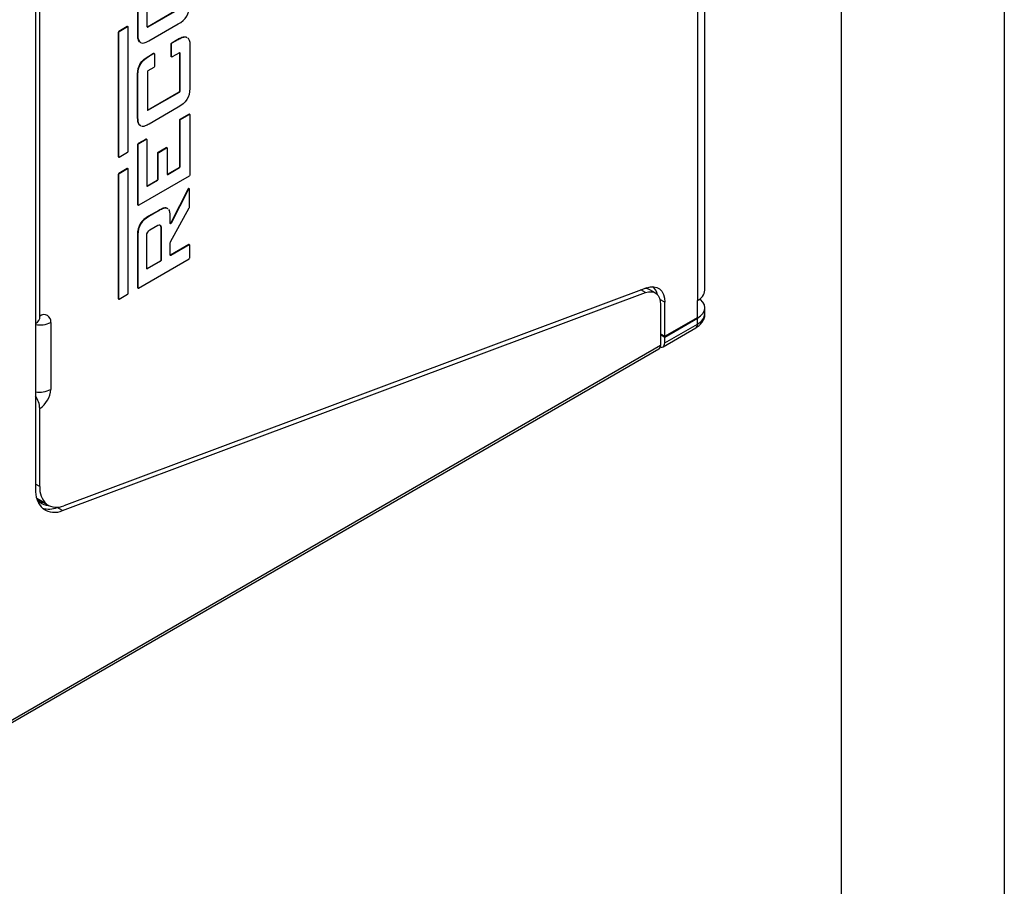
# Model space of a CAD drawing. Header units: millimetres. Extents: x 0 to 559, y 0 to 432.
# Tile 37 of 47: x 482 to 559, y 256 to 324. Entities that reach past the tile are written whole.
import ezdxf

# ---------------------------------------------------------------- set-up
doc = ezdxf.new("R2010")
doc.units = ezdxf.units.MM
doc.header["$LTSCALE"] = 2
doc.layers.add('TEXT', color=140, linetype='Continuous', lineweight=25)

msp = doc.modelspace()

# ---------------------------------------------------------------- linework, layer by layer
at = {"color": 7, "linetype": 'Continuous'}
msp.add_line((558.80494, 431.805348), (558.80494, 0.005348), dxfattribs=at)
for p, q in [((535.501778, 302.532881), (535.501778, 386.016014)), ((534.915991, 385.199606), (534.915991, 301.716473)), ((483.393363, 340.371004), (483.393363, 287.058314)), ((483.72146, 300.512143), (483.72146, 327.295988)), ((491.317309, 326.133882), (491.323748, 322.394811)), ((491.345593, 326.117554), (491.352032, 322.378483)), ((492.090059, 323.012163), (492.090059, 326.387904)), ((494.557289, 324.421257), (492.103224, 323.004555)), ((494.585574, 324.404929), (492.131508, 322.988227)), ((490.53515, 323.034932), (489.872312, 322.652283)), ((490.563434, 323.018603), (489.900596, 322.635955)), ((490.53515, 323.034932), (490.563434, 323.018603)), ((490.592705, 323.021444), (490.564421, 323.037772)), ((490.604883, 313.330717), (490.604883, 322.994668)), ((492.103224, 323.004555), (492.091943, 323.000993)), ((492.103224, 323.004555), (492.131508, 322.988227)), ((492.214348, 321.930387), (494.494354, 323.24072)), ((489.830863, 322.580492), (489.830863, 312.916541)), ((489.830863, 322.580492), (489.859147, 322.564164)), ((489.859147, 322.564164), (489.859147, 312.900213)), ((489.872312, 322.652283), (489.900596, 322.635955)), ((491.323748, 322.394811), (491.352032, 322.378483)), ((493.995792, 321.782048), (494.479676, 322.061388)), ((494.024076, 321.765719), (494.50796, 322.04506)), ((494.479676, 322.061388), (494.50796, 322.04506)), ((493.954343, 320.711545), (493.954343, 321.710256)), ((493.954343, 321.710256), (493.982627, 321.693928)), ((493.982627, 320.695217), (493.982627, 321.693928)), ((493.995792, 321.782048), (494.024076, 321.765719)), ((495.402855, 321.64601), (495.400987, 318.224186)), ((492.199671, 320.742458), (492.582267, 320.963326)), ((492.199671, 320.742458), (492.227955, 320.72613)), ((492.227955, 320.72613), (492.610552, 320.946998)), ((492.582267, 320.963326), (492.610552, 320.946998)), ((492.639858, 320.9499), (492.611574, 320.966229)), ((492.652001, 320.923063), (492.652001, 319.927062)), ((493.954343, 320.711545), (493.982627, 320.695217)), ((493.966485, 320.684707), (493.99477, 320.668379)), ((494.59918, 321.003282), (494.024076, 320.671281)), ((494.612345, 320.995674), (494.609789, 321.007232)), ((494.612345, 318.026727), (494.612345, 320.995674)), ((494.612345, 320.995674), (494.640629, 320.979346)), ((494.640629, 318.010399), (494.640629, 320.979346)), ((492.610552, 319.855271), (492.145114, 319.58658)), ((491.337355, 315.911283), (491.330915, 319.327985)), ((491.330915, 319.327985), (491.3592, 319.311657)), ((491.365639, 315.894955), (491.3592, 319.311657)), ((492.103666, 319.514788), (492.103666, 316.545841)), ((492.11683, 316.538234), (494.570896, 317.954936)), ((492.145114, 316.521906), (494.59918, 317.938608)), ((494.570896, 317.954936), (494.59918, 317.938608)), ((494.612345, 318.026727), (494.640629, 318.010399)), ((494.50796, 316.757192), (492.227955, 315.446859)), ((491.337355, 315.911283), (491.365639, 315.894955)), ((492.11683, 316.538234), (492.145114, 316.521906)), ((494.653794, 315.833036), (495.331254, 316.224125)), ((494.653794, 315.833036), (494.682078, 315.816708)), ((494.682078, 315.816708), (495.359538, 316.207797)), ((495.331254, 316.224125), (495.359538, 316.207797)), ((495.388845, 316.210699), (495.36056, 316.227027)), ((495.400987, 316.183861), (495.400987, 311.475733)), ((494.612345, 312.150658), (494.612345, 315.761244)), ((494.612345, 315.761244), (494.640629, 315.744916)), ((494.640629, 312.13433), (494.640629, 315.744916)), ((491.400339, 313.954856), (491.975443, 314.286857)), ((491.428623, 313.938528), (492.003727, 314.270529)), ((491.975443, 314.286857), (492.003727, 314.270529)), ((492.033034, 314.273431), (492.00475, 314.289759)), ((491.35889, 309.174937), (491.35889, 313.883065)), ((491.35889, 313.883065), (491.387174, 313.866736)), ((491.387174, 309.158609), (491.387174, 313.866736)), ((491.400339, 313.954856), (491.428623, 313.938528)), ((492.045176, 314.246593), (492.045176, 310.636007)), ((492.950299, 313.262415), (493.56927, 313.61974)), ((492.978584, 313.246087), (493.597555, 313.603412)), ((493.56927, 313.61974), (493.597555, 313.603412)), ((493.626861, 313.606314), (493.598577, 313.622642)), ((493.639004, 313.579476), (493.639004, 311.556104)), ((489.830863, 312.916541), (489.859147, 312.900213)), ((489.843041, 312.889765), (489.871325, 312.873437)), ((489.900596, 312.876277), (490.563434, 313.258925)), ((492.908851, 311.167252), (492.908851, 313.190624)), ((492.908851, 313.190624), (492.937135, 313.174296)), ((492.937135, 311.150923), (492.937135, 313.174296)), ((492.950299, 313.262415), (492.978584, 313.246087)), ((490.53515, 311.9908), (489.872312, 311.608152)), ((490.563434, 311.974472), (489.900596, 311.591824)), ((490.53515, 311.9908), (490.563434, 311.974472)), ((490.592705, 311.977312), (490.564421, 311.99364)), ((490.604883, 302.286585), (490.604883, 311.950536)), ((493.652168, 311.548496), (494.570896, 312.078866)), ((493.680453, 311.532168), (494.59918, 312.062538)), ((494.570896, 312.078866), (494.59918, 312.062538)), ((494.612345, 312.150658), (494.640629, 312.13433)), ((489.830863, 311.53636), (489.830863, 301.872409)), ((489.830863, 311.53636), (489.859147, 311.520032)), ((489.859147, 311.520032), (489.859147, 301.856081)), ((489.872312, 311.608152), (489.900596, 311.591824)), ((495.359538, 311.403942), (491.428623, 309.134673)), ((493.652168, 311.548496), (493.680453, 311.532168)), ((492.058341, 310.628399), (492.867402, 311.09546)), ((492.058341, 310.628399), (492.086625, 310.612071)), ((492.086625, 310.612071), (492.895686, 311.079132)), ((492.867402, 311.09546), (492.895686, 311.079132)), ((492.908851, 311.167252), (492.937135, 311.150923)), ((495.36586, 310.424635), (495.337576, 310.440963)), ((495.275313, 310.402877), (493.927787, 307.754367)), ((495.303597, 310.386549), (493.956071, 307.738039)), ((495.275313, 310.402877), (495.303597, 310.386549)), ((495.376911, 308.999468), (495.376911, 310.398262)), ((491.35889, 309.174937), (491.387174, 309.158609)), ((491.371033, 309.148099), (491.399317, 309.131771)), ((493.905036, 306.289985), (495.354631, 308.921309)), ((492.990674, 308.738795), (492.196236, 308.280176)), ((492.196236, 308.280176), (492.224521, 308.263848)), ((493.018959, 308.722467), (492.224521, 308.263848)), ((492.990674, 308.738795), (493.018959, 308.722467)), ((493.882757, 307.726326), (493.882757, 308.308176)), ((492.297527, 307.216387), (492.916267, 307.573578)), ((493.136677, 307.446292), (493.136677, 304.861342)), ((493.136677, 307.446292), (493.164961, 307.429964)), ((493.164961, 307.429964), (493.164961, 304.845014)), ((493.927787, 307.754367), (493.956071, 307.738039)), ((491.327481, 306.865703), (491.332438, 302.733393)), ((491.327481, 306.865703), (491.355766, 306.849375)), ((491.355766, 306.849375), (491.360722, 302.717065)), ((492.048833, 304.200687), (492.048833, 306.785637)), ((493.882757, 305.257268), (493.882757, 306.211825)), ((495.324031, 306.07409), (493.895922, 305.24966)), ((495.352315, 306.057762), (493.924206, 305.233332)), ((495.324031, 306.07409), (495.352315, 306.057762)), ((495.381622, 306.060664), (495.353338, 306.076992)), ((495.393764, 305.045289), (495.393764, 306.033826)), ((493.895922, 305.24966), (493.884641, 305.246098)), ((493.895922, 305.24966), (493.924206, 305.233332)), ((491.402171, 302.693129), (495.352316, 304.973499)), ((493.095227, 304.78955), (492.061998, 304.193079)), ((493.123512, 304.773222), (492.090282, 304.176751)), ((493.095227, 304.78955), (493.123512, 304.773222)), ((493.136677, 304.861342), (493.164961, 304.845014)), ((492.061998, 304.193079), (492.050717, 304.189517)), ((492.061998, 304.193079), (492.090282, 304.176751)), ((485.496911, 285.377778), (530.873671, 302.333795)), ((530.968041, 302.709928), (485.591281, 285.753911)), ((489.900596, 301.832146), (490.563434, 302.214794)), ((491.332438, 302.733393), (491.360722, 302.717065)), ((491.344581, 302.706555), (491.372865, 302.690227)), ((530.873671, 302.333795), (530.515224, 302.540723)), ((531.628015, 302.315853), (531.203751, 302.560776)), ((489.830863, 301.872409), (489.859147, 301.856081)), ((489.843041, 301.845633), (489.871325, 301.829305)), ((532.370407, 301.589571), (531.990282, 301.809012)), ((532.042309, 301.400164), (532.042309, 298.22848)), ((532.370407, 298.940473), (532.370407, 301.589571)), ((534.915991, 300.410008), (534.915991, 301.716473)), ((535.501778, 300.70383), (535.501778, 301.161092)), ((484.570554, 300.021812), (484.570554, 294.798564)), ((532.370407, 298.940473), (534.915991, 300.410008)), ((532.370407, 298.87515), (534.915991, 300.344684)), ((532.370407, 298.417887), (534.915991, 299.887422)), ((534.915991, 299.887422), (534.915991, 300.344684)), ((532.042309, 299.12988), (532.370407, 298.940473)), ((532.042309, 299.064556), (532.370407, 298.87515)), ((532.237833, 298.124866), (534.783417, 299.594401)), ((532.042309, 298.22848), (475.64189, 265.669211)), ((532.370407, 298.417887), (532.370407, 298.87515)), ((531.909761, 297.935475), (475.509342, 265.376206)), ((483.72146, 287.247721), (483.72146, 293.32789)), ((483.72146, 287.247721), (483.393363, 287.437128)), ((483.486567, 286.302692), (483.535804, 286.272462)), ((484.250841, 285.873767), (483.489608, 286.313217)), ((483.535804, 286.272462), (484.384332, 285.782618)), ((483.659254, 285.903816), (483.737989, 286.025559)), ((483.69414, 286.057999), (484.004423, 286.001934)), ((483.954583, 286.030707), (483.918712, 286.017421)), ((485.072647, 285.622701), (485.119396, 285.640169)), ((485.072647, 285.622701), (485.074563, 285.636356)), ((485.496911, 285.377778), (485.072647, 285.622701))]:
    msp.add_line(p, q)
at = {"flags": 128}
for points in [[(530.968041, 302.709928), (531.253778, 302.786468), (531.521879, 302.796874), (531.764197, 302.740829), (531.973371, 302.620036), (532.143045, 302.438166), (532.268062, 302.200744), (532.344625, 301.914985), (532.370407, 301.589571)], [(530.873671, 302.333795), (531.111785, 302.397579), (531.335203, 302.40625), (531.537135, 302.359546), (531.711446, 302.258885), (531.852841, 302.107327), (531.957022, 301.909475), (532.020824, 301.671342), (532.042309, 301.400164)], [(534.915991, 300.344684), (535.164717, 300.519645), (535.349537, 300.719256), (535.463348, 300.935846), (535.501778, 301.161092), (535.463348, 301.386339), (535.349537, 301.602929), (535.164717, 301.80254), (535.11061, 301.846987)], [(532.028546, 298.108525), (532.091041, 298.096355), (532.169281, 298.09948), (532.237859, 298.124881), (532.294139, 298.171582), (532.335959, 298.237788), (532.361711, 298.320955), (532.370407, 298.417887)]]:
    msp.add_lwpolyline(points, dxfattribs=at)
for centre, radius, start, end in [((530.820628, 302.005481), 0.997016, 9.48786065, 52.90801309), ((530.844175, 301.919609), 0.735112, 60.71571001, 91.95014619), ((534.500864, 302.632694), 1.005879, 294.3746583, 354.30520075), ((483.162555, 300.441536), 0.563347, 294.18645733, 7.20005362), ((484.05292, 300.105781), 0.5244, 350.78596301, 129.20328524), ((534.500864, 300.803642), 1.005879, 294.3746583, 354.30520075), ((483.722778, 301.663119), 1.847326, 259.72809507, 297.31749884), ((534.611553, 299.848661), 0.306896, 304.05635087, 7.25582953), ((531.721887, 298.196947), 0.32197, 305.69803853, 5.62037897), ((483.722778, 296.439871), 1.847326, 259.72809507, 297.31749884), ((482.727067, 294.882453), 1.845395, 302.60547834, 357.39452152), ((481.911831, 293.249076), 1.811345, 2.4938139, 35.12306464), ((485.313102, 286.910403), 1.925428, 175.59419325, 226.54889417), ((485.427895, 287.116244), 1.711492, 175.59419325, 226.54889417), ((484.504958, 286.973699), 1.219513, 214.28717368, 231.02990424), ((484.451423, 286.937389), 1.157767, 231.95965219, 266.7782185), ((484.409559, 287.186396), 1.698478, 253.93356958, 292.97948098), ((484.859235, 286.746109), 1.509622, 234.79426311, 294.98670083), ((485.024458, 286.970205), 1.341886, 234.79426311, 294.98670083)]:
    msp.add_arc(centre, radius, start, end)
for points in [[(494.494354, 323.24072), (495.081611, 323.560053), (495.379287, 324.049051), (495.38738, 324.707714)], [(490.604883, 322.994668), (490.604883, 323.020993), (490.586231, 323.031764), (490.563434, 323.018603)], [(492.131508, 322.988227), (492.108616, 322.975012), (492.090059, 322.985728), (492.090059, 323.012163)], [(489.872312, 322.652283), (489.849515, 322.639123), (489.830863, 322.606817), (489.830863, 322.580492)], [(489.900596, 322.635955), (489.877799, 322.622795), (489.859147, 322.590489), (489.859147, 322.564164)], [(491.352032, 322.378483), (491.354181, 321.745334), (491.64162, 321.595968), (492.214348, 321.930387)], [(493.954343, 321.710256), (493.954343, 321.73669), (493.9729, 321.768833), (493.995792, 321.782048)], [(493.982627, 321.693928), (493.982627, 321.720362), (494.001184, 321.752504), (494.024076, 321.765719)], [(491.330915, 319.327985), (491.330915, 319.956796), (491.6205, 320.428287), (492.199671, 320.742458)], [(491.3592, 319.311657), (491.3592, 319.940468), (491.648785, 320.411959), (492.227955, 320.72613)], [(492.610552, 320.946998), (492.633443, 320.960213), (492.652001, 320.949497), (492.652001, 320.923063)], [(494.024076, 320.671281), (494.001184, 320.658066), (493.982627, 320.668782), (493.982627, 320.695217)], [(494.640629, 320.979346), (494.640629, 321.00578), (494.622072, 321.016497), (494.59918, 321.003282)], [(492.652001, 319.927062), (492.652001, 319.900628), (492.633443, 319.868486), (492.610552, 319.855271)], [(492.145114, 319.58658), (492.122223, 319.573365), (492.103666, 319.541222), (492.103666, 319.514788)], [(495.400987, 318.224186), (495.392894, 317.565523), (495.095218, 317.076525), (494.50796, 316.757192)], [(494.570896, 317.954936), (494.593787, 317.968151), (494.612345, 318.000293), (494.612345, 318.026727)], [(494.59918, 317.938608), (494.622072, 317.951823), (494.640629, 317.983965), (494.640629, 318.010399)], [(492.103666, 316.545841), (492.103666, 316.519407), (492.122223, 316.508691), (492.145114, 316.521906)], [(494.612345, 315.761244), (494.612345, 315.787678), (494.630902, 315.819821), (494.653794, 315.833036)], [(494.640629, 315.744916), (494.640629, 315.77135), (494.659186, 315.803493), (494.682078, 315.816708)], [(495.359538, 316.207797), (495.38243, 316.221012), (495.400987, 316.210296), (495.400987, 316.183861)], [(492.003727, 314.270529), (492.026619, 314.283744), (492.045176, 314.273027), (492.045176, 314.246593)], [(491.35889, 313.883065), (491.35889, 313.909499), (491.377447, 313.941641), (491.400339, 313.954856)], [(491.387174, 313.866736), (491.387174, 313.893171), (491.405732, 313.925313), (491.428623, 313.938528)], [(493.597555, 313.603412), (493.620446, 313.616627), (493.639004, 313.60591), (493.639004, 313.579476)], [(489.859147, 312.900213), (489.859147, 312.873888), (489.877799, 312.863117), (489.900596, 312.876277)], [(490.563434, 313.258925), (490.586231, 313.272086), (490.604883, 313.304392), (490.604883, 313.330717)], [(492.908851, 313.190624), (492.908851, 313.217058), (492.927408, 313.2492), (492.950299, 313.262415)], [(492.937135, 313.174296), (492.937135, 313.20073), (492.955692, 313.232872), (492.978584, 313.246087)], [(490.604883, 311.950536), (490.604883, 311.976861), (490.586231, 311.987632), (490.563434, 311.974472)], [(494.570896, 312.078866), (494.593787, 312.092081), (494.612345, 312.124223), (494.612345, 312.150658)], [(494.59918, 312.062538), (494.622072, 312.075753), (494.640629, 312.107895), (494.640629, 312.13433)], [(489.872312, 311.608152), (489.849515, 311.594991), (489.830863, 311.562685), (489.830863, 311.53636)], [(489.900596, 311.591824), (489.877799, 311.578663), (489.859147, 311.546357), (489.859147, 311.520032)], [(493.639004, 311.556104), (493.639004, 311.529669), (493.657561, 311.518953), (493.680453, 311.532168)], [(495.400987, 311.475733), (495.400987, 311.449299), (495.38243, 311.417157), (495.359538, 311.403942)], [(492.045176, 310.636007), (492.045176, 310.609572), (492.063734, 310.598856), (492.086625, 310.612071)], [(492.867402, 311.09546), (492.890293, 311.108675), (492.908851, 311.140817), (492.908851, 311.167252)], [(492.895686, 311.079132), (492.918577, 311.092347), (492.937135, 311.124489), (492.937135, 311.150923)], [(495.376911, 310.398262), (495.376911, 310.44305), (495.328401, 310.435299), (495.303597, 310.386549)], [(491.428623, 309.134673), (491.405732, 309.121458), (491.387174, 309.132174), (491.387174, 309.158609)], [(495.354631, 308.921309), (495.368949, 308.947298), (495.376911, 308.97523), (495.376911, 308.999468)], [(492.196236, 308.280176), (491.617066, 307.966005), (491.327481, 307.494514), (491.327481, 306.865703)], [(492.224521, 308.263848), (491.645351, 307.949677), (491.355766, 307.478186), (491.355766, 306.849375)], [(493.882757, 308.308176), (493.882757, 308.542932), (493.842625, 308.709294), (493.762362, 308.807261)], [(492.916267, 307.573578), (493.053617, 307.652869), (493.164961, 307.58857), (493.164961, 307.429964)], [(493.956071, 307.738039), (493.931267, 307.689289), (493.882757, 307.681538), (493.882757, 307.726326)], [(492.048833, 306.785637), (492.048833, 306.944243), (492.160177, 307.137097), (492.297527, 307.216387)], [(493.882757, 306.211825), (493.882757, 306.236063), (493.890719, 306.263995), (493.905036, 306.289985)], [(495.393764, 306.033826), (495.393764, 306.060261), (495.375207, 306.070977), (495.352315, 306.057762)], [(493.924206, 305.233332), (493.901314, 305.220117), (493.882757, 305.230833), (493.882757, 305.257268)], [(493.136677, 304.861342), (493.136677, 304.834908), (493.118119, 304.802765), (493.095227, 304.78955)], [(493.164961, 304.845014), (493.164961, 304.818579), (493.146403, 304.786437), (493.123512, 304.773222)], [(495.352316, 304.973499), (495.375207, 304.986714), (495.393764, 305.018856), (495.393764, 305.045289)], [(492.090282, 304.176751), (492.06739, 304.163536), (492.048833, 304.174253), (492.048833, 304.200687)], [(490.563434, 302.214794), (490.586231, 302.227954), (490.604883, 302.26026), (490.604883, 302.286585)], [(491.360722, 302.717065), (491.360722, 302.69063), (491.37928, 302.679914), (491.402171, 302.693129)], [(489.859147, 301.856081), (489.859147, 301.829756), (489.877799, 301.818985), (489.900596, 301.832146)]]:
    msp.add_open_spline(points, degree=3)
for points, knots in [([(490.563918, 323.037028), (490.563177, 323.037778), (490.559674, 323.041328), (490.54937, 323.041214), (490.539941, 323.037048), (490.53515, 323.034932)], [0, 0, 0, 0, 0.116505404, 0.5510753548, 1, 1, 1, 1]), ([(491.323748, 322.394811), (491.32914, 322.290185), (491.339125, 322.096457), (491.420553, 321.88272), (491.521416, 321.829999), (491.564083, 321.807697)], [0, 0, 0, 0, 0.403872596, 0.747824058, 1, 1, 1, 1]), ([(494.479676, 322.061388), (494.581019, 322.114516), (494.767001, 322.212015), (495.002585, 322.271505), (495.105521, 322.22803), (495.143755, 322.211881)], [0, 0, 0, 0, 0.429429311, 0.788072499, 1, 1, 1, 1]), ([(494.50796, 322.04506), (494.609304, 322.098188), (494.795286, 322.195687), (495.03087, 322.255177), (495.133805, 322.211702), (495.172039, 322.195553)], [0, 0, 0, 0, 0.429429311, 0.788072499, 1, 1, 1, 1]), ([(495.233633, 322.173184), (495.282956, 322.115862), (495.391283, 321.989967), (495.398774, 321.767295), (495.402855, 321.64601)], [0, 0, 0, 0, 0.455317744, 1, 1, 1, 1]), ([(492.582267, 320.963326), (492.588558, 320.966188), (492.599636, 320.971229), (492.607696, 320.96717), (492.611179, 320.965416)], [0, 0, 0, 0, 0.567785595, 1, 1, 1, 1]), ([(493.96688, 320.685519), (493.965859, 320.685784), (493.961033, 320.687037), (493.955998, 320.696056), (493.954901, 320.706321), (493.954343, 320.711545)], [0, 0, 0, 0, 0.116418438, 0.550348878, 1, 1, 1, 1]), ([(491.579036, 315.328553), (491.553608, 315.336106), (491.455217, 315.365329), (491.358285, 315.569781), (491.344727, 315.790989), (491.337355, 315.911283)], [0, 0, 0, 0, 0.137176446, 0.530790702, 1, 1, 1, 1]), ([(491.60732, 315.312225), (491.581892, 315.319778), (491.483502, 315.349001), (491.38657, 315.553453), (491.373012, 315.774661), (491.365639, 315.894955)], [0, 0, 0, 0, 0.137176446, 0.530790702, 1, 1, 1, 1]), ([(495.331254, 316.224125), (495.337544, 316.226987), (495.348622, 316.232027), (495.356682, 316.227969), (495.360166, 316.226215)], [0, 0, 0, 0, 0.567785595, 1, 1, 1, 1]), ([(492.227955, 315.446859), (492.131527, 315.397492), (491.953799, 315.306504), (491.759861, 315.251177), (491.689557, 315.280518), (491.681597, 315.28384)], [0, 0, 0, 0, 0.512618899, 0.94481496, 1, 1, 1, 1]), ([(491.975443, 314.286857), (491.981733, 314.289719), (491.992812, 314.294759), (492.000871, 314.290701), (492.004355, 314.288947)], [0, 0, 0, 0, 0.567785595, 1, 1, 1, 1]), ([(493.56927, 313.61974), (493.575561, 313.622602), (493.586639, 313.627642), (493.594699, 313.623584), (493.598182, 313.62183)], [0, 0, 0, 0, 0.567785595, 1, 1, 1, 1]), ([(489.830863, 312.916541), (489.831538, 312.909685), (489.83273, 312.897589), (489.840276, 312.892649), (489.843544, 312.890509)], [0, 0, 0, 0, 0.566894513, 1, 1, 1, 1]), ([(490.563918, 311.992896), (490.563177, 311.993646), (490.559674, 311.997196), (490.54937, 311.997082), (490.539941, 311.992916), (490.53515, 311.9908)], [0, 0, 0, 0, 0.116505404, 0.551075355, 1, 1, 1, 1]), ([(495.337268, 310.440426), (495.335579, 310.441575), (495.331142, 310.444592), (495.321398, 310.444423), (495.309425, 310.440541), (495.296977, 310.43209), (495.284768, 310.419373), (495.278546, 310.408518), (495.275313, 310.402877)], [0, 0, 0, 0, 0.106170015, 0.278757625, 0.451345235, 0.625458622, 0.805345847, 1, 1, 1, 1]), ([(491.371427, 309.148911), (491.370406, 309.149176), (491.36558, 309.150428), (491.360546, 309.159448), (491.359448, 309.169713), (491.35889, 309.174937)], [0, 0, 0, 0, 0.116418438, 0.550348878, 1, 1, 1, 1]), ([(493.676457, 308.860213), (493.647161, 308.883181), (493.557454, 308.953511), (493.30869, 308.912939), (493.103525, 308.800592), (492.990674, 308.738795)], [0, 0, 0, 0, 0.179116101, 0.548472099, 1, 1, 1, 1]), ([(493.704741, 308.843885), (493.675445, 308.866853), (493.585738, 308.937183), (493.336975, 308.896611), (493.13181, 308.784264), (493.018959, 308.722467)], [0, 0, 0, 0, 0.179116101, 0.548472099, 1, 1, 1, 1]), ([(493.030254, 307.612536), (493.047582, 307.609033), (493.088393, 307.600782), (493.127323, 307.540274), (493.133522, 307.477989), (493.136677, 307.446292)], [0, 0, 0, 0, 0.265993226, 0.626466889, 1, 1, 1, 1]), ([(493.927787, 307.754367), (493.924552, 307.748718), (493.918327, 307.737849), (493.906135, 307.725235), (493.894565, 307.717072), (493.887569, 307.71517), (493.884537, 307.714346)], [0, 0, 0, 0, 0.285486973, 0.549316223, 0.80467735, 1, 1, 1, 1]), ([(495.352832, 306.076245), (495.352094, 306.076996), (495.348598, 306.080548), (495.338272, 306.080399), (495.328834, 306.076218), (495.324031, 306.07409)], [0, 0, 0, 0, 0.116235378, 0.550255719, 1, 1, 1, 1]), ([(491.332438, 302.733393), (491.333105, 302.726514), (491.334279, 302.714396), (491.341824, 302.709444), (491.345086, 302.707302)], [0, 0, 0, 0, 0.567673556, 1, 1, 1, 1]), ([(489.830863, 301.872409), (489.831538, 301.865553), (489.83273, 301.853457), (489.840276, 301.848517), (489.843544, 301.846377)], [0, 0, 0, 0, 0.566894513, 1, 1, 1, 1]), ([(534.783417, 299.594401), (534.850503, 299.636568), (535.021113, 299.743808), (535.243095, 299.959889), (535.414994, 300.245068), (535.501777, 300.50012), (535.491869, 300.652375), (535.48886, 300.6986)], [0, 0, 0, 0, 0.167108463, 0.424984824, 0.666203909, 0.898659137, 1, 1, 1, 1]), ([(483.472884, 299.962729), (483.467329, 299.959152), (483.456501, 299.95218), (483.41404, 299.941495), (483.393363, 299.936292)], [0, 0, 0, 0, 0.513018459, 1, 1, 1, 1])]:
    msp.add_open_spline(points, degree=3, knots=knots)
at = {"layer": 'TEXT'}
msp.add_line((546.1, 419.1), (546.1, 12.7), dxfattribs=at)

doc.saveas('drawing.dxf')
